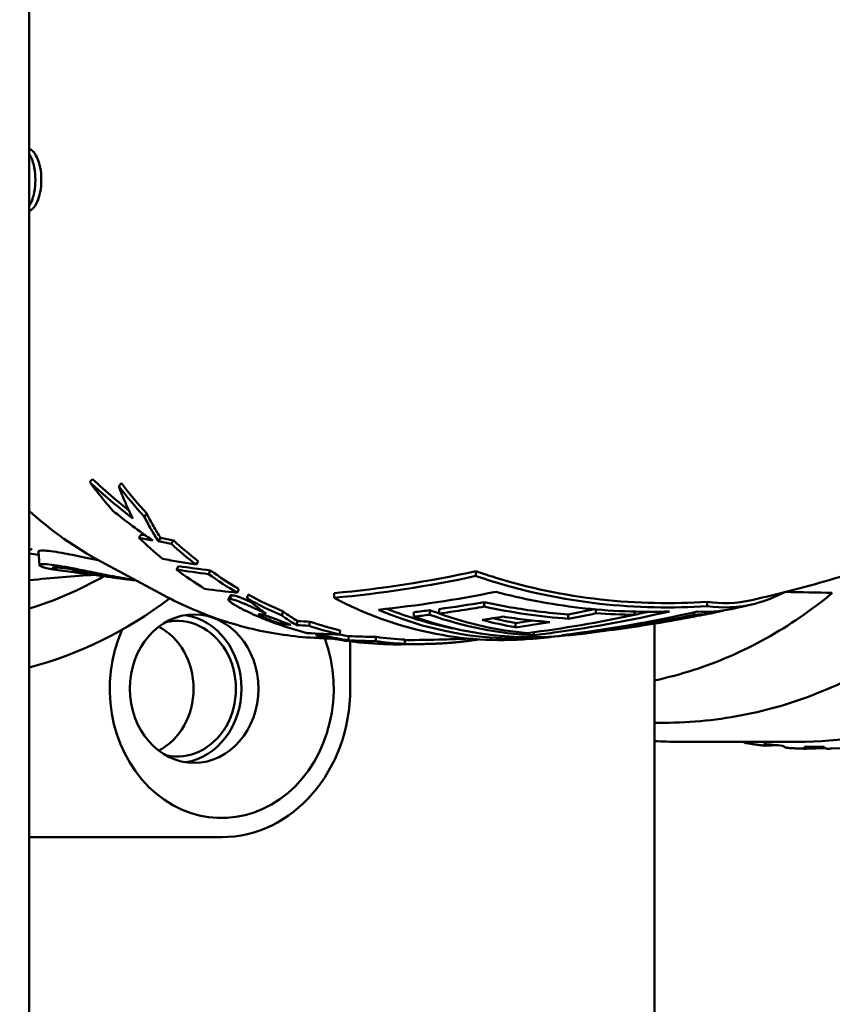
# Model space of a CAD drawing. Header units: millimetres. Extents: x 0 to 2239, y -60 to 841.
# Tile 157 of 165: x 887 to 906, y 545 to 568. Entities that reach past the tile are written whole.
import ezdxf

# ---------------------------------------------------------------- set-up
doc = ezdxf.new("R2010")
doc.units = ezdxf.units.MM
doc.layers.add('Bemaßung (ISO)', color=7, linetype='Continuous', lineweight=25)
doc.layers.add('Sichtbar (ISO)', color=7, linetype='Continuous', lineweight=50)
doc.styles.add('Notiztext (DIN)', font='isocpeur.ttf')
doc.dimstyles.new('Standard (DIN)', dxfattribs={"dimtxt": 3.5, "dimasz": 2.5, "dimexe": 2, "dimexo": 0.5, "dimgap": 0.5, "dimtad": 1, "dimrnd": 1e-08, "dimtxsty": 'Notiztext (DIN)', "dimcen": 0.09, "dimdle": 10, "dimclrd": 256, "dimclre": 256, "dimclrt": 256, "dimadec": 0, "dimazin": 0, "dimtfac": 1, "dimtmove": 0, "dimatfit": 3, "dimfxl": 1, "dimtolj": 1, "dimtzin": 0, "dimlwd": -1, "dimlwe": -1, "dimarcsym": 0})

# ---------------------------------------------------------------- blocks, each defined once
blk = doc.blocks.new('*D25')
at = {"layer": 'Bemaßung (ISO)', "transparency": 16777216}
for p, q in [((888.499, 669.471), (802.591, 669.471)), ((804.591, 666.971), (804.591, 461.971)), ((888.499, 459.471), (802.591, 459.471))]:
    blk.add_line(p, q, dxfattribs=at)
for points in [[(804.174, 666.971), (805.008, 666.971), (804.591, 669.471)], [(804.174, 461.971), (805.008, 461.971), (804.591, 459.471)]]:
    blk.add_solid(points, dxfattribs=at)
at = {"layer": 'Defpoints', "color": 0, "transparency": 16777216}
for p in [(888.999, 669.471), (804.591, 459.471), (888.999, 459.471)]:
    blk.add_point(p, dxfattribs=at)
at = {"layer": 'Bemaßung (ISO)', "transparency": 16777216, "insert": (800.591, 561.506), "char_height": 3.5, "attachment_point": 1, "rotation": 90, "style": 'Notiztext (DIN)'}
blk.add_mtext('\\A1;210', dxfattribs=at)

msp = doc.modelspace()

# ---------------------------------------------------------------- linework, layer by layer
at = {"layer": 'Sichtbar (ISO)'}
for p, q in [((886.749, 658.971), (886.749, 469.971)), ((888.928, 557.316), (888.863, 557.25)), ((889.522, 556.602), (889.463, 556.53)), ((889.392, 556.107), (889.337, 556.03)), ((889.851, 556.025), (889.797, 555.947)), ((890.154, 555.969), (890.1, 555.891)), ((886.995, 555.387), (886.967, 555.703)), ((886.749, 555.659), (886.974, 555.629)), ((888.453, 555.461), (889.921, 554.675)), ((890.733, 555.479), (890.685, 555.396)), ((887.432, 555.266), (887.604, 555.243)), ((887.807, 555.223), (887.802, 555.277)), ((890.271, 555.362), (890.224, 555.278)), ((891.027, 555.259), (890.981, 555.174)), ((897.287, 555.13), (897.287, 555.242)), ((888.077, 555.18), (888.119, 555.174)), ((888.124, 555.175), (888.124, 555.174)), ((888.828, 555.08), (889.018, 555.055)), ((891.694, 554.822), (891.655, 554.734)), ((891.45, 554.573), (891.487, 554.663)), ((891.52, 554.673), (891.483, 554.583)), ((891.92, 554.693), (891.882, 554.603)), ((893.946, 554.614), (893.946, 554.724)), ((897.484, 554.406), (897.484, 554.512)), ((902.739, 554.421), (902.739, 554.522)), ((892.743, 554.29), (892.713, 554.197)), ((896.202, 554.216), (896.202, 554.321)), ((896.416, 554.243), (896.416, 554.348)), ((900.118, 554.249), (900.118, 554.339)), ((901.028, 554.215), (901.028, 554.288)), ((892.699, 554.061), (892.682, 553.996)), ((893.076, 554.068), (893.052, 553.972)), ((893.373, 554.051), (893.35, 553.955)), ((895.821, 554.171), (895.821, 554.276)), ((899.465, 554.121), (899.465, 554.223)), ((902.436, 554.216), (902.436, 554.276)), ((894.088, 553.847), (894.071, 553.749)), ((898.223, 553.918), (898.223, 554.02)), ((899.927, 553.787), (899.927, 553.814)), ((901.499, 554.006), (901.499, 524.935)), ((893.536, 553.771), (893.529, 553.728)), ((893.732, 553.762), (893.724, 553.716)), ((894.289, 553.711), (894.277, 553.612)), ((894.322, 553.586), (894.322, 552.471)), ((894.931, 553.691), (894.922, 553.592)), ((895.612, 553.631), (895.609, 553.531)), ((898.654, 553.733), (898.654, 553.803)), ((895.524, 553.531), (895.524, 553.517)), ((895.533, 553.531), (895.533, 553.519)), ((901.499, 551.668), (901.721, 551.668)), ((902.07, 551.218), (904.87, 551.218)), ((904.416, 551.136), (904.106, 551.125)), ((905.039, 551.102), (905.472, 551.102)), ((905.523, 551.071), (905.065, 551.055)), ((909.331, 551.186), (905.673, 551.058)), ((891.291, 548.971), (886.749, 548.971))]:
    msp.add_line(p, q, dxfattribs=at)
for centre, major_axis, ratio, start_param, end_param in [((895.943, 564.472), (0.133, -10.851), 0.862762, 5.42193, 5.513209), ((895.942, 564.471), (0.134, -10.949), 0.862762, 5.421922, 5.513215), ((895.39, 564.471), (0.024, 10.953), 0.866451, 2.452488, 2.527046), ((908.574, 629.906), (-21.798, -73.231), 0.634351, 0.054463, 0.061435), ((908.755, 630.106), (-22.036, -73.325), 0.633134, 0.056846, 0.058939), ((908.944, 631.13), (-22.254, -74.425), 0.634151, 0.06488, 0.071122), ((909.118, 631.325), (-22.48, -74.513), 0.63294, 0.067118, 0.073341), ((895.942, 564.471), (0.155, -10.848), 0.863346, 5.60049, 5.676989), ((895.942, 564.471), (0.157, -10.948), 0.863346, 5.60049, 5.676989), ((895.39, 564.471), (0.027, 10.953), 0.866382, 2.568766, 2.65021), ((904.247, 639.393), (-14.94, -83.965), 0.619356, 0.017604, 0.032067), ((904.435, 639.589), (-15.202, -84.056), 0.618357, 0.019915, 0.034339), ((895.942, 564.471), (0.168, -10.848), 0.863783, 5.713206, 5.794882), ((884.463, 564.471), (0, -10.45), 0.866025, 0.255315, 0.46385), ((889.186, 569.464), (-0.05, -14.405), 0.406526, 6.222397, 6.230636), ((889.297, 569.466), (0.045, -14.433), 0.406728, 6.224165, 6.250121), ((895.942, 564.471), (0.169, -10.948), 0.863783, 5.713206, 5.794882), ((903.558, 641.037), (-13.609, -86.077), 0.624879, 0.017436, 0.031594), ((884.463, 564.471), (0, -11.8), 0.866025, 0.225565, 0.579996), ((895.942, 564.471), (0.18, -10.949), 0.864244, 5.820866, 5.916061), ((895.942, 564.472), (0.178, -10.85), 0.864244, 5.820869, 5.916057), ((897.882, 564.471), (0, -10.854), 0.866025, 5.851081, 6.354562), ((898.263, 564.471), (0, -10.82), 0.866025, 5.92587, 6.38847), ((898.263, 564.471), (0, -10.72), 0.866025, 5.945691, 6.126646), ((898.976, 564.471), (0, -10.643), 0.866025, 5.977461, 6.001773), ((895.803, 670.949), (0, -117.425), 0.5, 0.059825, 0.114456), ((894.227, 669.569), (-0.129, -115.838), 0.499917, 0.09281, 0.103458), ((890.241, 552.471), (0, -1.6), 0.866025, 6.086054, 9.621136), ((890.241, 552.471), (0, 1.75), 0.866025, 3.27395, 6.150828), ((895.39, 564.471), (-0.03, -10.953), 0.86621, 5.972568, 6.064787), ((900.055, 648.367), (-7.772, -94.243), 0.619184, 0.013576, 0.018661), ((895.942, 564.471), (0.188, -10.848), 0.864913, 5.985919, 6.064274), ((892.7, 665.864), (0.002, -111.868), 0.500001, 0.055804, 0.062619), ((898.595, 564.471), (0, -10.787), 0.866025, 5.98165, 6.375722), ((898.976, 564.471), (0, -10.744), 0.866025, 5.980403, 6.2486), ((899.19, 564.471), (0, -10.717), 0.866025, 5.979631, 6.20889), ((893.336, 667.762), (0.005, -113.962), 0.500002, 0.071857, 0.080552), ((899.571, 564.471), (0, -10.666), 0.866025, 6.049542, 6.136736), ((899.571, 564.471), (0, -10.566), 0.866025, 6.075528, 6.135336), ((894.133, 669.705), (-0.013, -115.976), 0.499993, 0.070818, 0.077761), ((894.778, 670.68), (0, -117.134), 0.5, 0.063615, 0.106923), ((894.152, 669.587), (-0.03, -115.958), 0.49998, 0.092282, 0.103608), ((901.107, 568.446), (-0.006, -14.231), 0.998191, 6.213937, 6.278079), ((896.849, 669.635), (0.002, -116.001), 0.500001, 0.088176, 0.095572), ((891.291, 552.471), (0, -3.05), 0.866025, 4.238174, 8.253538), ((889.241, 552.471), (0, -1.6), 0.866025, 0.420265, 2.721107), ((900.029, 647.749), (-7.766, -93.72), 0.620115, 0.007211, 0.011363), ((899.949, 648.214), (-7.619, -94.191), 0.62013, 0.012336, 0.017429), ((895.942, 564.471), (0.19, -10.948), 0.864913, 5.985919, 6.064274), ((894.118, 669.729), (0.007, -116.101), 0.500004, 0.070655, 0.084521), ((899.19, 564.471), (0, -10.717), 0.866025, 0.079442, 0.110257), ((898.891, 648.805), (-5.793, -95.01), 0.622406, 0.003513, 0.016445), ((895.39, 564.471), (-0.031, -10.953), 0.866096, 6.088979, 6.279864), ((900.316, 633.644), (-8.1, -79.807), 0.673013, 0.024405, 0.028025), ((895.519, 564.471), (0.022, -10.954), 0.865959, 6.090553, 6.149636), ((895.519, 564.471), (0.022, -10.854), 0.865959, 6.1255, 6.149636), ((898.6, 634.071), (-5.192, -80.413), 0.674605, 0.016007, 0.027872), ((898.623, 634.271), (-5.221, -80.513), 0.673312, 0.016338, 0.028174), ((895.942, 564.471), (0.195, -10.948), 0.865648, 6.154785, 6.227449), ((895.942, 564.471), (0.194, -10.848), 0.865648, 6.154785, 6.227449), ((898.976, 564.471), (0, -10.744), 0.866025, 0.036262, 0.118526), ((896.76, 634.149), (-2.12, -80.606), 0.675694, 0.005914, 0.017773), ((895.519, 564.47), (0.022, -10.953), 0.866025, 6.222238, 6.281442), ((894.934, 636.877), (0.891, -83.356), 0.667015, 6.277936, 6.285829), ((891.291, 552.471), (0, -3.5), 0.866025, 0.000044, 1.57084), ((904.336, 551.147), (0.817, -0.078), 0.004387, 4.398879, 4.933872)]:
    msp.add_ellipse(centre, major_axis=major_axis, ratio=ratio, start_param=start_param, end_param=end_param, dxfattribs=at)
msp.add_ellipse((890.641, 552.471), major_axis=(0, 1.75), ratio=0.866025, dxfattribs=at)
for points, knots in [([(904.87, 577.718), (906.094, 577.718), (907.318, 577.491), (909.642, 576.606), (910.743, 575.948), (912.71, 574.266), (913.576, 573.242), (914.987, 570.929), (915.53, 569.641), (916.238, 566.933), (916.401, 565.513), (916.333, 562.684), (916.1, 561.276), (915.262, 558.615), (914.656, 557.363), (913.132, 555.142), (912.215, 554.173), (910.162, 552.619), (909.028, 552.033), (906.874, 551.37), (905.872, 551.218), (904.87, 551.218)], [4.712389, 4.712389, 4.712389, 4.712389, 5.030799, 5.030799, 5.349706, 5.349706, 5.669584, 5.669584, 5.990197, 5.990197, 6.311158, 6.311158, 6.632204, 6.632204, 6.953127, 6.953127, 7.273641, 7.273641, 7.593349, 7.593349, 7.853982, 7.853982, 7.853982, 7.853982]), ([(886.749, 565.206), (886.776, 565.195), (886.802, 565.178), (886.868, 565.119), (886.903, 565.067), (886.967, 564.934), (886.993, 564.851), (887.028, 564.668), (887.036, 564.57), (887.036, 564.471)], [-0.1034344, -0.1034344, -0.1034344, -0.1034344, -0.0866445, -0.0866445, -0.0595028, -0.0595028, -0.0297569, -0.0297569, 0, 0, 0, 0]), ([(886.749, 565.088), (886.767, 565.062), (886.783, 565.032), (886.828, 564.934), (886.854, 564.85), (886.888, 564.665), (886.896, 564.565), (886.896, 564.376), (886.888, 564.276), (886.854, 564.091), (886.828, 564.007), (886.783, 563.909), (886.767, 563.879), (886.749, 563.853)], [0.4953767, 0.4953767, 0.4953767, 0.4953767, 0.5086964, 0.5086964, 0.5369573, 0.5369573, 0.5652182, 0.5652182, 0.5934791, 0.5934791, 0.62174, 0.62174, 0.6350596, 0.6350596, 0.6350596, 0.6350596]), ([(887.036, 564.471), (887.036, 564.372), (887.028, 564.274), (886.994, 564.097), (886.97, 564.019), (886.91, 563.884), (886.873, 563.829), (886.805, 563.765), (886.778, 563.746), (886.749, 563.735)], [-0.47264, -0.47264, -0.47264, -0.47264, -0.4429693, -0.4429693, -0.4152263, -0.4152263, -0.3868623, -0.3868623, -0.3692115, -0.3692115, -0.3692115, -0.3692115]), ([(903.795, 554.561), (904.457, 554.714), (905.105, 554.883), (906.369, 555.252), (906.984, 555.45), (908.178, 555.872), (908.757, 556.096), (909.873, 556.561), (910.411, 556.804), (911.444, 557.303), (911.938, 557.56), (912.41, 557.82)], [8.0515868, 8.0515868, 8.0515868, 8.0515868, 8.1012875, 8.1012875, 8.1509881, 8.1509881, 8.2006887, 8.2006887, 8.2503893, 8.2503893, 8.3000899, 8.3000899, 8.3000899, 8.3000899]), ([(888.244, 557.41), (888.233, 557.399), (888.222, 557.388), (888.2, 557.367), (888.189, 557.356), (888.178, 557.345)], [-0.0100233, -0.0100233, -0.0100233, -0.0100233, -0.00502078, -0.00502078, -0.00001368, -0.00001368, -0.00001368, -0.00001368]), ([(888.725, 556.668), (888.63, 556.776), (888.536, 556.887), (888.354, 557.113), (888.265, 557.228), (888.178, 557.345)], [-0.09259245, -0.09259245, -0.09259245, -0.09259245, -0.04630335, -0.04630335, 0, 0, 0, 0]), ([(888.178, 557.345), (888.341, 557.195), (888.507, 557.047), (888.847, 556.76), (889.02, 556.62), (889.196, 556.484)], [0, 0, 0, 0, 0.0669447, 0.0669447, 0.1338835, 0.1338835, 0.1338835, 0.1338835]), ([(889.102, 556.677), (888.979, 556.774), (888.859, 556.872), (888.571, 557.115), (888.406, 557.261), (888.244, 557.41)], [0.0195199, 0.0195199, 0.0195199, 0.0195199, 0.066445, 0.066445, 0.1328933, 0.1328933, 0.1328933, 0.1328933]), ([(889.196, 556.484), (889.134, 556.606), (889.075, 556.731), (888.964, 556.986), (888.912, 557.117), (888.863, 557.25)], [0.000005, 0.000005, 0.000005, 0.000005, 0.0612049, 0.0612049, 0.1223989, 0.1223989, 0.1223989, 0.1223989]), ([(889.669, 555.963), (889.507, 556.074), (889.347, 556.189), (889.032, 556.424), (888.877, 556.544), (888.725, 556.668)], [0.0000112, 0.0000112, 0.0000112, 0.0000112, 0.0590029, 0.0590029, 0.117999, 0.117999, 0.117999, 0.117999]), ([(889.851, 556.025), (889.792, 556.117), (889.736, 556.211), (889.626, 556.403), (889.573, 556.502), (889.522, 556.602)], [0.00000273, 0.00000273, 0.00000273, 0.00000273, 0.04968281, 0.04968281, 0.09936748, 0.09936748, 0.09936748, 0.09936748]), ([(889.463, 556.53), (889.515, 556.428), (889.568, 556.329), (889.68, 556.135), (889.737, 556.04), (889.797, 555.947)], [0, 0, 0, 0, 0.050048, 0.050048, 0.1000913, 0.1000913, 0.1000913, 0.1000913]), ([(886.822, 555.761), (886.822, 555.761), (886.819, 555.761), (886.8, 555.756), (886.781, 555.752), (886.749, 555.739)], [0.54291243, 0.54291243, 0.54291243, 0.54291243, 0.56300678, 0.56300678, 0.59120239, 0.59120239, 0.59120239, 0.59120239]), ([(888.383, 555.499), (888.271, 555.523), (888.162, 555.545), (887.857, 555.608), (887.677, 555.645), (887.325, 555.707), (887.176, 555.726), (887.004, 555.73), (886.966, 555.72), (886.967, 555.703)], [0.0375613, 0.0375613, 0.0375613, 0.0375613, 0.0756909, 0.0756909, 0.1497524, 0.1497524, 0.2441532, 0.2441532, 0.3220091, 0.3220091, 0.3220091, 0.3220091]), ([(890.685, 555.396), (890.554, 555.417), (890.422, 555.439), (890.16, 555.485), (890.029, 555.509), (889.898, 555.533)], [0.000001, 0.000001, 0.000001, 0.000001, 0.0621037, 0.0621037, 0.1242064, 0.1242064, 0.1242064, 0.1242064]), ([(888.732, 555.121), (888.571, 555.152), (888.415, 555.183), (888.121, 555.242), (887.983, 555.27), (887.619, 555.341), (887.423, 555.376), (887.131, 555.412), (887.039, 555.413), (886.975, 555.387), (887.005, 555.361), (887.17, 555.31), (887.283, 555.285), (887.432, 555.266)], [0.000001, 0.000001, 0.000001, 0.000001, 0.0514111, 0.0514111, 0.1024411, 0.1024411, 0.1967384, 0.1967384, 0.2913036, 0.2913036, 0.3877167, 0.3877167, 0.4665494, 0.4665494, 0.4665494, 0.4665494]), ([(887.809, 555.221), (887.787, 555.223), (887.764, 555.225), (887.574, 555.243), (887.449, 555.265), (887.303, 555.305), (887.284, 555.322), (887.354, 555.334), (887.441, 555.33), (887.71, 555.294), (887.89, 555.263), (888.251, 555.198), (888.411, 555.168), (888.754, 555.106), (888.934, 555.075), (889.12, 555.045)], [0.6113314, 0.6113314, 0.6113314, 0.6113314, 0.6220303, 0.6220303, 0.7061706, 0.7061706, 0.7905819, 0.7905819, 0.8737066, 0.8737066, 0.9572995, 0.9572995, 1.0143081, 1.0143081, 1.0716281, 1.0716281, 1.0716281, 1.0716281]), ([(888.792, 555.088), (888.633, 555.112), (888.486, 555.136), (888.227, 555.176), (888.116, 555.193), (887.942, 555.216), (887.88, 555.223), (887.807, 555.227), (887.798, 555.224), (887.816, 555.219)], [0.000001, 0.000001, 0.000001, 0.000001, 0.0526608, 0.0526608, 0.1051804, 0.1051804, 0.1573637, 0.1573637, 0.2095283, 0.2095283, 0.2095283, 0.2095283]), ([(887.816, 555.219), (887.817, 555.218), (887.819, 555.218), (887.826, 555.217), (887.83, 555.216), (887.845, 555.213), (887.859, 555.211), (887.89, 555.206), (887.908, 555.203), (887.947, 555.198), (887.967, 555.195), (888.007, 555.189), (888.026, 555.187), (888.056, 555.183), (888.067, 555.181), (888.077, 555.18)], [0.000001, 0.000001, 0.000001, 0.000001, 0.00317199, 0.00317199, 0.00636959, 0.00636959, 0.01243044, 0.01243044, 0.01846283, 0.01846283, 0.02445863, 0.02445863, 0.03046825, 0.03046825, 0.03473225, 0.03473225, 0.03473225, 0.03473225]), ([(902.739, 554.522), (901.949, 554.467), (901.081, 554.479), (899.364, 554.672), (898.515, 554.854), (897.603, 555.135), (897.446, 555.186), (897.287, 555.242)], [-1.7072415, -1.7072415, -1.7072415, -1.7072415, -1.4693366, -1.4693366, -1.2314318, -1.2314318, -1.182581, -1.182581, -1.182581, -1.182581]), ([(888.123, 555.174), (888.116, 555.175), (888.114, 555.175), (888.116, 555.175), (888.118, 555.176), (888.121, 555.175), (888.126, 555.175), (888.128, 555.175), (888.132, 555.175), (888.136, 555.174), (888.147, 555.173), (888.162, 555.172), (888.182, 555.169), (888.187, 555.169), (888.192, 555.168), (888.198, 555.167), (888.214, 555.165), (888.233, 555.163), (888.253, 555.16), (888.278, 555.157), (888.306, 555.154), (888.337, 555.149), (888.341, 555.149), (888.344, 555.148), (888.348, 555.148), (888.383, 555.143), (888.423, 555.137), (888.465, 555.132), (888.487, 555.128), (888.51, 555.125), (888.534, 555.122), (888.556, 555.119), (888.578, 555.115), (888.601, 555.112), (888.649, 555.105), (888.7, 555.098), (888.754, 555.091), (888.763, 555.089), (888.771, 555.088), (888.78, 555.087)], [0, 0, 0, 0, 0.1226921, 0.1226921, 0.1226921, 0.2, 0.2, 0.2, 0.2461307, 0.2461307, 0.2461307, 0.3686118, 0.3686118, 0.3686118, 0.4, 0.4, 0.4, 0.4906377, 0.4906377, 0.4906377, 0.6, 0.6, 0.6, 0.6126909, 0.6126909, 0.6126909, 0.7351427, 0.7351427, 0.7351427, 0.8, 0.8, 0.8, 0.8581846, 0.8581846, 0.8581846, 0.9804518, 0.9804518, 0.9804518, 1, 1, 1, 1]), ([(888.119, 555.174), (888.121, 555.174), (888.122, 555.174), (888.124, 555.174), (888.124, 555.174), (888.123, 555.174)], [0.043350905, 0.043350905, 0.043350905, 0.043350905, 0.045545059, 0.045545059, 0.048604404, 0.048604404, 0.048604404, 0.048604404]), ([(888.206, 555.166), (888.197, 555.167), (888.189, 555.168), (888.164, 555.171), (888.148, 555.173), (888.132, 555.175)], [0.009642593, 0.009642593, 0.009642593, 0.009642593, 0.012429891, 0.012429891, 0.01734147, 0.01734147, 0.01734147, 0.01734147]), ([(888.996, 555.058), (888.988, 555.059), (888.976, 555.061), (888.947, 555.065), (888.929, 555.068), (888.891, 555.073), (888.871, 555.076), (888.83, 555.083), (888.81, 555.086), (888.792, 555.088)], [0.000001, 0.000001, 0.000001, 0.000001, 0.00600719, 0.00600719, 0.01215617, 0.01215617, 0.0183113, 0.0183113, 0.02440007, 0.02440007, 0.02440007, 0.02440007]), ([(902.739, 554.421), (901.941, 554.366), (901.064, 554.378), (899.33, 554.573), (898.473, 554.757), (897.57, 555.035), (897.429, 555.081), (897.287, 555.13)], [-1.7242395, -1.7242395, -1.7242395, -1.7242395, -1.4839478, -1.4839478, -1.2436561, -1.2436561, -1.1999124, -1.1999124, -1.1999124, -1.1999124]), ([(897.753, 554.756), (898.379, 554.59), (899.051, 554.459), (900.445, 554.295), (901.168, 554.27), (901.849, 554.292)], [-5.2926166, -5.2926166, -5.2926166, -5.2926166, -5.1047, -5.1047, -4.9060333, -4.9060333, -4.9060333, -4.9060333]), ([(904.574, 554.751), (904.346, 554.631), (904.108, 554.537), (903.482, 554.378), (903.093, 554.366), (902.739, 554.421)], [-5.1969035, -5.1969035, -5.1969035, -5.1969035, -5.0468966, -5.0468966, -4.8066049, -4.8066049, -4.8066049, -4.8066049]), ([(893.479, 553.67), (893.233, 553.683), (892.987, 553.707), (892.499, 553.777), (892.256, 553.823), (891.774, 553.937), (891.535, 554.004), (891.063, 554.16), (890.829, 554.249), (890.369, 554.447), (890.143, 554.556), (889.921, 554.675)], [4.7583293, 4.7583293, 4.7583293, 4.7583293, 4.8360261, 4.8360261, 4.9137229, 4.9137229, 4.9914197, 4.9914197, 5.0691166, 5.0691166, 5.1468134, 5.1468134, 5.1468134, 5.1468134]), ([(892.462, 554.049), (892.426, 554.062), (892.392, 554.076), (892.359, 554.088), (892.326, 554.101), (892.294, 554.114), (892.263, 554.127), (892.233, 554.139), (892.203, 554.151), (892.175, 554.163), (892.146, 554.175), (892.119, 554.187), (892.093, 554.199), (892.066, 554.21), (892.041, 554.221), (892.016, 554.232), (891.992, 554.244), (891.969, 554.254), (891.946, 554.265), (891.923, 554.276), (891.902, 554.286), (891.881, 554.296), (891.86, 554.306), (891.84, 554.316), (891.821, 554.326), (891.801, 554.335), (891.783, 554.345), (891.765, 554.354), (891.747, 554.363), (891.73, 554.372), (891.714, 554.381), (891.698, 554.39), (891.683, 554.398), (891.668, 554.406), (891.653, 554.415), (891.639, 554.423), (891.626, 554.43), (891.613, 554.438), (891.601, 554.445), (891.589, 554.452), (891.578, 554.459), (891.567, 554.466), (891.557, 554.473), (891.546, 554.479), (891.537, 554.486), (891.528, 554.492), (891.519, 554.498), (891.511, 554.504), (891.503, 554.509), (891.496, 554.515), (891.489, 554.521), (891.483, 554.526), (891.476, 554.531), (891.471, 554.536), (891.466, 554.541), (891.461, 554.546), (891.457, 554.551), (891.455, 554.555), (891.452, 554.559), (891.45, 554.563), (891.449, 554.567), (891.449, 554.571), (891.45, 554.574), (891.452, 554.576), (891.455, 554.578), (891.459, 554.58), (891.464, 554.581), (891.469, 554.582), (891.475, 554.583), (891.483, 554.583)], [0, 0, 0, 0, 0.043478, 0.043478, 0.043478, 0.086957, 0.086957, 0.086957, 0.130435, 0.130435, 0.130435, 0.173913, 0.173913, 0.173913, 0.217391, 0.217391, 0.217391, 0.26087, 0.26087, 0.26087, 0.304348, 0.304348, 0.304348, 0.347826, 0.347826, 0.347826, 0.391305, 0.391305, 0.391305, 0.434783, 0.434783, 0.434783, 0.478261, 0.478261, 0.478261, 0.52174, 0.52174, 0.52174, 0.565218, 0.565218, 0.565218, 0.608696, 0.608696, 0.608696, 0.652174, 0.652174, 0.652174, 0.695653, 0.695653, 0.695653, 0.739131, 0.739131, 0.739131, 0.782609, 0.782609, 0.782609, 0.826088, 0.826088, 0.826088, 0.869566, 0.869566, 0.869566, 0.913044, 0.913044, 0.913044, 0.956523, 0.956523, 0.956523, 1, 1, 1, 1]), ([(891.483, 554.583), (891.496, 554.583), (891.51, 554.582), (891.526, 554.58), (891.542, 554.577), (891.56, 554.574), (891.579, 554.569), (891.599, 554.564), (891.62, 554.557), (891.642, 554.549), (891.665, 554.542), (891.689, 554.533), (891.714, 554.523), (891.739, 554.513), (891.765, 554.502), (891.792, 554.49), (891.819, 554.479), (891.846, 554.467), (891.874, 554.454), (891.901, 554.442), (891.93, 554.429), (891.958, 554.416), (891.987, 554.403), (892.017, 554.389), (892.047, 554.375), (892.077, 554.362), (892.108, 554.347), (892.14, 554.333), (892.171, 554.318), (892.204, 554.304), (892.237, 554.289), (892.27, 554.274), (892.304, 554.258), (892.339, 554.243)], [0, 0, 0, 0, 0.090909, 0.090909, 0.090909, 0.181818, 0.181818, 0.181818, 0.272727, 0.272727, 0.272727, 0.363636, 0.363636, 0.363636, 0.454545, 0.454545, 0.454545, 0.545455, 0.545455, 0.545455, 0.636364, 0.636364, 0.636364, 0.727273, 0.727273, 0.727273, 0.818182, 0.818182, 0.818182, 0.909091, 0.909091, 0.909091, 1, 1, 1, 1]), ([(891.52, 554.673), (891.513, 554.673), (891.506, 554.673), (891.501, 554.672), (891.496, 554.67), (891.492, 554.669), (891.489, 554.666), (891.488, 554.665), (891.487, 554.664), (891.487, 554.663)], [0, 0, 0, 0, 0.043471, 0.043471, 0.043471, 0.0869436, 0.0869436, 0.0869436, 0.1061551, 0.1061551, 0.1061551, 0.1061551]), ([(891.992, 554.508), (891.963, 554.521), (891.936, 554.534), (891.909, 554.546), (891.881, 554.558), (891.854, 554.57), (891.827, 554.582), (891.801, 554.593), (891.775, 554.604), (891.75, 554.614), (891.725, 554.623), (891.701, 554.632), (891.679, 554.64), (891.656, 554.648), (891.635, 554.654), (891.616, 554.659), (891.597, 554.664), (891.579, 554.668), (891.563, 554.67), (891.547, 554.672), (891.533, 554.673), (891.52, 554.673)], [0.3645684, 0.3645684, 0.3645684, 0.3645684, 0.4545446, 0.4545446, 0.4545446, 0.5454535, 0.5454535, 0.5454535, 0.6363624, 0.6363624, 0.6363624, 0.7272713, 0.7272713, 0.7272713, 0.8181803, 0.8181803, 0.8181803, 0.9090892, 0.9090892, 0.9090892, 1, 1, 1, 1]), ([(892.339, 554.243), (892.261, 554.297), (892.183, 554.354), (892.031, 554.474), (891.956, 554.537), (891.882, 554.603)], [0.0000014, 0.0000014, 0.0000014, 0.0000014, 0.0519772, 0.0519772, 0.1039507, 0.1039507, 0.1039507, 0.1039507]), ([(899.465, 554.223), (899.225, 554.241), (898.985, 554.264), (898.319, 554.348), (897.896, 554.422), (897.484, 554.512)], [-1.5642483, -1.5642483, -1.5642483, -1.5642483, -1.4977224, -1.4977224, -1.3794362, -1.3794362, -1.3794362, -1.3794362]), ([(905.691, 554.729), (905.198, 554.319), (904.673, 553.959), (903.578, 553.351), (903.009, 553.102), (902.118, 552.814), (901.809, 552.732), (901.499, 552.666)], [-1.4939573, -1.4939573, -1.4939573, -1.4939573, -1.2834439, -1.2834439, -1.0732118, -1.0732118, -0.9643053, -0.9643053, -0.9643053, -0.9643053]), ([(893.076, 554.068), (893.019, 554.101), (892.963, 554.137), (892.852, 554.211), (892.797, 554.25), (892.743, 554.29)], [0.00000161, 0.00000161, 0.00000161, 0.00000161, 0.04214904, 0.04214904, 0.08429823, 0.08429823, 0.08429823, 0.08429823]), ([(897.484, 554.406), (897.306, 554.376), (897.128, 554.347), (896.772, 554.293), (896.594, 554.267), (896.416, 554.243)], [-0.2142228, -0.2142228, -0.2142228, -0.2142228, -0.1071119, -0.1071119, -0.000001, -0.000001, -0.000001, -0.000001]), ([(899.465, 554.121), (899.131, 554.146), (898.798, 554.182), (898.138, 554.277), (897.81, 554.336), (897.484, 554.406)], [-0.2007172, -0.2007172, -0.2007172, -0.2007172, -0.1001625, -0.1001625, -0.0000019, -0.0000019, -0.0000019, -0.0000019]), ([(901.849, 554.292), (900.955, 554.087), (900.064, 553.923), (899.006, 553.777), (898.83, 553.754), (898.654, 553.733)], [-6.0124692, -6.0124692, -6.0124692, -6.0124692, -5.5182215, -5.5182215, -5.4189677, -5.4189677, -5.4189677, -5.4189677]), ([(903.128, 554.316), (903.11, 554.311), (903.091, 554.306), (902.861, 554.249), (902.648, 554.22), (902.436, 554.216)], [-0.1569524, -0.1569524, -0.1569524, -0.1569524, -0.1440548, -0.1440548, -0.0000037, -0.0000037, -0.0000037, -0.0000037]), ([(903.308, 554.349), (903.341, 554.357), (903.375, 554.364), (903.441, 554.378), (903.474, 554.386), (903.54, 554.4), (903.573, 554.408), (903.64, 554.423), (903.673, 554.43), (903.738, 554.445), (903.771, 554.453), (903.804, 554.46)], [8.0389208, 8.0389208, 8.0389208, 8.0389208, 8.04138562, 8.04138562, 8.04385045, 8.04385045, 8.04631528, 8.04631528, 8.0487801, 8.0487801, 8.05124493, 8.05124493, 8.05124493, 8.05124493]), ([(892.197, 554.226), (892.193, 554.226), (892.188, 554.227), (892.184, 554.227), (892.18, 554.227), (892.177, 554.227), (892.174, 554.227), (892.171, 554.227), (892.168, 554.226), (892.166, 554.225), (892.164, 554.225), (892.163, 554.224), (892.163, 554.222), (892.162, 554.221), (892.163, 554.22), (892.164, 554.218), (892.165, 554.216), (892.167, 554.215), (892.169, 554.213), (892.172, 554.211), (892.175, 554.208), (892.178, 554.206), (892.181, 554.204), (892.185, 554.202), (892.189, 554.2), (892.193, 554.197), (892.197, 554.195), (892.202, 554.192), (892.207, 554.19), (892.212, 554.187), (892.217, 554.184), (892.222, 554.182), (892.228, 554.179), (892.234, 554.176), (892.24, 554.173), (892.246, 554.17), (892.253, 554.167), (892.26, 554.164), (892.266, 554.16), (892.274, 554.157), (892.281, 554.154), (892.289, 554.15), (892.297, 554.147), (892.305, 554.143), (892.313, 554.14), (892.322, 554.136), (892.33, 554.132), (892.339, 554.128), (892.348, 554.125), (892.357, 554.121), (892.367, 554.117), (892.377, 554.113), (892.386, 554.109), (892.397, 554.104), (892.407, 554.1), (892.417, 554.096), (892.428, 554.092), (892.439, 554.087), (892.451, 554.083), (892.462, 554.078), (892.474, 554.074), (892.486, 554.069), (892.498, 554.064), (892.511, 554.059), (892.523, 554.055), (892.536, 554.05), (892.55, 554.045), (892.563, 554.04), (892.577, 554.034), (892.591, 554.029), (892.605, 554.024), (892.62, 554.019), (892.635, 554.013), (892.65, 554.008), (892.666, 554.002), (892.682, 553.996)], [0, 0, 0, 0, 0.04, 0.04, 0.04, 0.08, 0.08, 0.08, 0.12, 0.12, 0.12, 0.16, 0.16, 0.16, 0.2, 0.2, 0.2, 0.24, 0.24, 0.24, 0.28, 0.28, 0.28, 0.32, 0.32, 0.32, 0.36, 0.36, 0.36, 0.4, 0.4, 0.4, 0.44, 0.44, 0.44, 0.48, 0.48, 0.48, 0.52, 0.52, 0.52, 0.56, 0.56, 0.56, 0.6, 0.6, 0.6, 0.64, 0.64, 0.64, 0.68, 0.68, 0.68, 0.72, 0.72, 0.72, 0.76, 0.76, 0.76, 0.8, 0.8, 0.8, 0.84, 0.84, 0.84, 0.88, 0.88, 0.88, 0.92, 0.92, 0.92, 0.96, 0.96, 0.96, 1, 1, 1, 1]), ([(892.924, 553.98), (892.908, 553.985), (892.878, 553.996), (892.834, 554.011), (892.791, 554.027), (892.749, 554.042), (892.708, 554.057), (892.668, 554.072), (892.629, 554.087), (892.592, 554.101), (892.555, 554.115), (892.519, 554.128), (892.483, 554.141), (892.449, 554.154), (892.415, 554.166), (892.381, 554.178), (892.348, 554.19), (892.314, 554.201), (892.28, 554.21), (892.249, 554.218), (892.221, 554.223), (892.205, 554.225), (892.197, 554.226)], [0, 0, 0, 0, 0.05, 0.1, 0.15, 0.2, 0.25, 0.3, 0.35, 0.4, 0.45, 0.5, 0.55, 0.6, 0.65, 0.7, 0.75, 0.8, 0.85, 0.9, 0.95, 1, 1, 1, 1]), ([(892.713, 554.197), (892.769, 554.155), (892.824, 554.116), (892.937, 554.041), (892.994, 554.006), (893.052, 553.972)], [0.00000058, 0.00000058, 0.00000058, 0.00000058, 0.04242633, 0.04242633, 0.08485029, 0.08485029, 0.08485029, 0.08485029]), ([(897.926, 554.17), (898.109, 554.142), (898.291, 554.117), (898.658, 554.075), (898.842, 554.057), (899.025, 554.043)], [-0.1109417, -0.1109417, -0.1109417, -0.1109417, -0.0554713, -0.0554713, -0.000001, -0.000001, -0.000001, -0.000001]), ([(902.436, 554.216), (902.019, 554.126), (901.601, 554.046), (900.764, 553.903), (900.346, 553.841), (899.927, 553.787)], [-0.5036681, -0.5036681, -0.5036681, -0.5036681, -0.2518349, -0.2518349, -0.000001, -0.000001, -0.000001, -0.000001]), ([(895.612, 553.617), (895.916, 553.619), (896.221, 553.623), (896.72, 553.638), (896.916, 553.645), (897.111, 553.653)], [7.85736662, 7.85736662, 7.85736662, 7.85736662, 7.8784682, 7.8784682, 7.89202712, 7.89202712, 7.89202712, 7.89202712]), ([(895.972, 553.522), (895.992, 553.523), (896.013, 553.523), (896.035, 553.523), (896.058, 553.524), (896.081, 553.524), (896.105, 553.525), (896.13, 553.525), (896.156, 553.526), (896.183, 553.527), (896.21, 553.528), (896.239, 553.528), (896.268, 553.53), (896.298, 553.531), (896.328, 553.532), (896.358, 553.533), (896.388, 553.534), (896.418, 553.536), (896.448, 553.537), (896.478, 553.539), (896.508, 553.541), (896.538, 553.543), (896.567, 553.544), (896.597, 553.546), (896.626, 553.549), (896.656, 553.551), (896.685, 553.553), (896.714, 553.555), (896.743, 553.558), (896.772, 553.561), (896.801, 553.563), (896.83, 553.566), (896.858, 553.569), (896.886, 553.572), (896.915, 553.575), (896.943, 553.578), (896.971, 553.581), (896.999, 553.584), (897.027, 553.588), (897.055, 553.591), (897.083, 553.595), (897.112, 553.599), (897.141, 553.603), (897.17, 553.607), (897.199, 553.611), (897.23, 553.616), (897.26, 553.62), (897.291, 553.625), (897.323, 553.63), (897.33, 553.632), (897.338, 553.633), (897.346, 553.634)], [0, 0, 0, 0, 0.0588235, 0.0588235, 0.0588235, 0.1176471, 0.1176471, 0.1176471, 0.1764706, 0.1764706, 0.1764706, 0.2352941, 0.2352941, 0.2352941, 0.2941176, 0.2941176, 0.2941176, 0.3529412, 0.3529412, 0.3529412, 0.4117647, 0.4117647, 0.4117647, 0.4705882, 0.4705882, 0.4705882, 0.5294118, 0.5294118, 0.5294118, 0.5882353, 0.5882353, 0.5882353, 0.6470588, 0.6470588, 0.6470588, 0.7058824, 0.7058824, 0.7058824, 0.7647059, 0.7647059, 0.7647059, 0.8235294, 0.8235294, 0.8235294, 0.8823529, 0.8823529, 0.8823529, 0.9411765, 0.9411765, 0.9411765, 0.955631, 0.955631, 0.955631, 0.955631]), ([(898.553, 553.644), (898.585, 553.647), (898.617, 553.65), (898.682, 553.655), (898.714, 553.658), (898.779, 553.663), (898.811, 553.666), (898.876, 553.672), (898.908, 553.675), (898.972, 553.681), (899.004, 553.684), (899.037, 553.687)], [7.92535844, 7.92535844, 7.92535844, 7.92535844, 7.92761501, 7.92761501, 7.92987159, 7.92987159, 7.93212816, 7.93212816, 7.93438473, 7.93438473, 7.93664131, 7.93664131, 7.93664131, 7.93664131]), ([(899.459, 553.73), (899.491, 553.734), (899.523, 553.737), (899.587, 553.744), (899.619, 553.748), (899.684, 553.755), (899.716, 553.759), (899.78, 553.766), (899.812, 553.77), (899.876, 553.777), (899.908, 553.781), (899.941, 553.785)], [7.94651797, 7.94651797, 7.94651797, 7.94651797, 7.94878291, 7.94878291, 7.95104785, 7.95104785, 7.95331279, 7.95331279, 7.95557773, 7.95557773, 7.95784268, 7.95784268, 7.95784268, 7.95784268]), ([(895.524, 553.517), (895.491, 553.517), (895.459, 553.517), (895.393, 553.517), (895.36, 553.517), (895.328, 553.517)], [0.00000142, 0.00000142, 0.00000142, 0.00000142, 0.01452291, 0.01452291, 0.02904424, 0.02904424, 0.02904424, 0.02904424]), ([(906.472, 552.894), (906.176, 552.733), (905.875, 552.587), (905.261, 552.327), (904.949, 552.213), (904.317, 552.016), (903.998, 551.933), (903.353, 551.801), (903.028, 551.751), (902.376, 551.685), (902.048, 551.668), (901.721, 551.668)], [1.1311015, 1.1311015, 1.1311015, 1.1311015, 1.2190405, 1.2190405, 1.3069794, 1.3069794, 1.3949184, 1.3949184, 1.4828574, 1.4828574, 1.5707963, 1.5707963, 1.5707963, 1.5707963]), ([(903.653, 551.19), (903.643, 551.192), (903.631, 551.196), (903.612, 551.207), (903.603, 551.212), (903.594, 551.218)], [0.144985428, 0.144985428, 0.144985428, 0.144985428, 0.150034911, 0.150034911, 0.153475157, 0.153475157, 0.153475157, 0.153475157]), ([(904.099, 551.126), (904.069, 551.129), (904.039, 551.133), (903.98, 551.141), (903.95, 551.145), (903.89, 551.153), (903.861, 551.157), (903.801, 551.166), (903.772, 551.171), (903.712, 551.18), (903.682, 551.185), (903.653, 551.19)], [1.67556389, 1.67556389, 1.67556389, 1.67556389, 1.68326542, 1.68326542, 1.69096695, 1.69096695, 1.69866847, 1.69866847, 1.70637, 1.70637, 1.71407153, 1.71407153, 1.71407153, 1.71407153]), ([(904.083, 551.168), (904.079, 551.155), (904.078, 551.143), (904.085, 551.129), (904.094, 551.125), (904.105, 551.125), (904.105, 551.125), (904.106, 551.125), (904.106, 551.125)], [0.12922201, 0.12922201, 0.12922201, 0.12922201, 0.13675171, 0.13675171, 0.14339331, 0.14339331, 0.14339331, 0.14371765, 0.14371765, 0.14371765, 0.14371765]), ([(904.613, 551.076), (904.602, 551.077), (904.588, 551.082), (904.556, 551.097), (904.534, 551.112), (904.515, 551.127)], [0.14408096, 0.14408096, 0.14408096, 0.14408096, 0.15003491, 0.15003491, 0.15756461, 0.15756461, 0.15756461, 0.15756461]), ([(905.062, 551.055), (905.032, 551.056), (905.002, 551.057), (904.942, 551.059), (904.912, 551.06), (904.852, 551.062), (904.822, 551.064), (904.763, 551.067), (904.733, 551.069), (904.673, 551.072), (904.643, 551.074), (904.613, 551.076)], [1.59291516, 1.59291516, 1.59291516, 1.59291516, 1.60060383, 1.60060383, 1.60829251, 1.60829251, 1.61598118, 1.61598118, 1.62366985, 1.62366985, 1.63135852, 1.63135852, 1.63135852, 1.63135852]), ([(905.039, 551.102), (905.035, 551.088), (905.035, 551.074), (905.043, 551.06), (905.052, 551.055), (905.063, 551.055), (905.064, 551.055), (905.064, 551.055), (905.065, 551.055)], [0.12922201, 0.12922201, 0.12922201, 0.12922201, 0.13675171, 0.13675171, 0.14339331, 0.14339331, 0.14339331, 0.14371765, 0.14371765, 0.14371765, 0.14371765]), ([(905.578, 551.055), (905.578, 551.055), (905.577, 551.055), (905.577, 551.055), (905.566, 551.055), (905.549, 551.06), (905.515, 551.074), (905.492, 551.088), (905.472, 551.102)], [0.14313949, 0.14313949, 0.14313949, 0.14313949, 0.14339331, 0.14339331, 0.14339331, 0.15003491, 0.15003491, 0.15756461, 0.15756461, 0.15756461, 0.15756461]), ([(905.673, 551.058), (905.667, 551.058), (905.66, 551.057), (905.648, 551.057), (905.641, 551.057), (905.629, 551.056), (905.622, 551.056), (905.61, 551.056), (905.604, 551.056), (905.591, 551.055), (905.585, 551.055), (905.578, 551.055)], [1.54055866, 1.54055866, 1.54055866, 1.54055866, 1.542182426, 1.542182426, 1.543806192, 1.543806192, 1.545429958, 1.545429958, 1.547053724, 1.547053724, 1.54867749, 1.54867749, 1.54867749, 1.54867749])]:
    msp.add_open_spline(points, degree=3, knots=knots, dxfattribs=at)
for points in [[(888.453, 555.461), (887.846, 555.787), (887.273, 556.193), (886.749, 556.667)], [(897.287, 555.242), (896.164, 554.996), (895.04, 554.827), (893.946, 554.724)], [(887.534, 555.101), (887.287, 555.079), (887.027, 555.056), (886.749, 555.032)], [(888.295, 555.155), (888.047, 555.143), (887.796, 555.125), (887.534, 555.101)], [(889.255, 555.032), (889.077, 555.059), (888.902, 555.089), (888.732, 555.121)], [(889.12, 555.045), (889.172, 555.037), (889.223, 555.03), (889.273, 555.022)], [(897.287, 555.13), (896.163, 554.885), (895.04, 554.716), (893.946, 554.614)], [(894.985, 554.334), (895.895, 554.429), (896.823, 554.568), (897.753, 554.756)], [(905.691, 554.729), (905.329, 554.74), (904.959, 554.748), (904.582, 554.752)], [(897.484, 554.512), (897.127, 554.451), (896.77, 554.397), (896.416, 554.348)], [(903.795, 554.561), (903.434, 554.478), (903.071, 554.47), (902.739, 554.522)], [(895.821, 554.276), (895.948, 554.29), (896.074, 554.305), (896.202, 554.321)], [(901.358, 554.284), (901.248, 554.26), (901.138, 554.238), (901.028, 554.215)], [(902.508, 554.292), (902.766, 554.274), (903.037, 554.291), (903.308, 554.349)], [(901.958, 554.084), (901.38, 553.982), (900.797, 553.893), (900.212, 553.819)], [(902.385, 554.163), (902.405, 554.166), (902.425, 554.17), (902.445, 554.174)], [(902.949, 554.274), (902.781, 554.239), (902.613, 554.206), (902.445, 554.174)], [(893.479, 553.67), (893.624, 553.662), (893.769, 553.655), (893.914, 553.649)], [(902.07, 551.218), (901.88, 551.218), (901.689, 551.224), (901.499, 551.235)]]:
    msp.add_open_spline(points, degree=3, dxfattribs=at)

# ---------------------------------------------------------------- dimensions: what is measured, and where the dimension line sits
at = {"layer": 'Bemaßung (ISO)'}
dim = msp.add_linear_dim(base=(804.591, 459.471), p1=(888.999, 669.471), p2=(888.999, 459.471), angle=90, dimstyle='Standard (DIN)', override={"dimgap": 0.5, "dimdec": 2, "dimtol": 0, "dimlim": 0, "dimtp": 0, "dimtm": 0, "dimtdec": 2, "dimtofl": 0, "dimatfit": 1}, dxfattribs=at)
dim.commit()
dim.dimension.update_dxf_attribs({"geometry": '*D25', "text_midpoint": (804.591, 564.481), "dimtype": 160})

doc.saveas('drawing.dxf')
